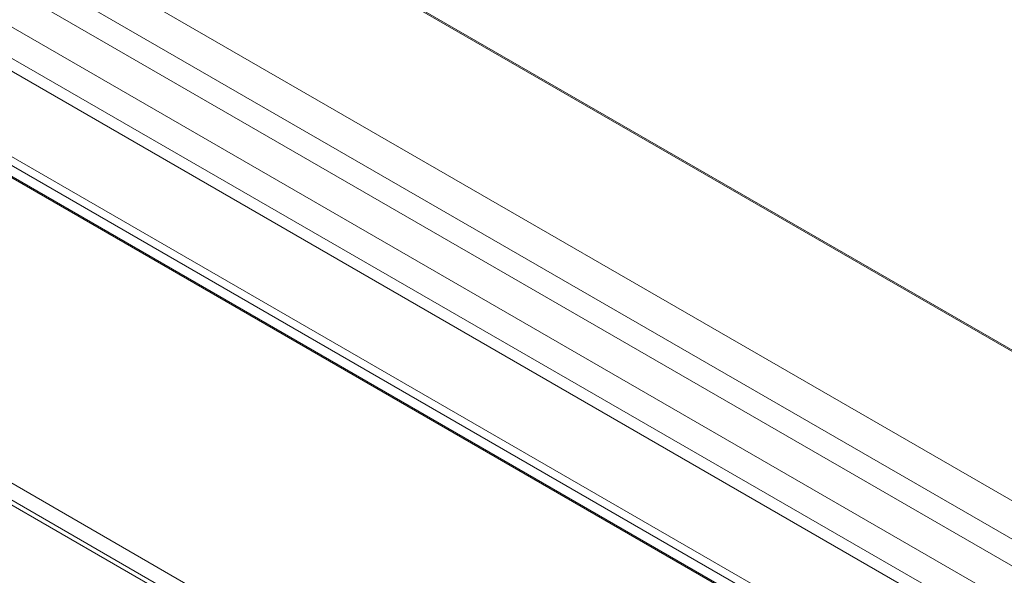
# Model space of a CAD drawing. Header units: millimetres. Extents: x 0 to 1118, y 0 to 864.
# Tile 27 of 256: x 219 to 254, y 231 to 251. Entities that reach past the tile are written whole.
import ezdxf

# ---------------------------------------------------------------- set-up
doc = ezdxf.new("R2010")
doc.units = ezdxf.units.MM

msp = doc.modelspace()

# ---------------------------------------------------------------- linework, layer by layer
at = {"color": 9, "linetype": 'Continuous', "lineweight": 15}
for p, q in [((311.67, 206.041), (193.416, 274.307)), ((189.03, 271.562), (307.099, 203.402)), ((306.165, 202.588), (188.353, 270.6)), ((187.945, 269.894), (305.757, 201.882)), ((305.52, 200.666), (187.45, 268.826)), ((187.132, 267.905), (305.52, 199.561)), ((305.52, 199.099), (187.079, 267.474)), ((187.079, 264.457), (305.52, 196.083)), ((305.52, 195.768), (187.079, 264.142)), ((187.266, 263.654), (305.52, 195.388)), ((185.826, 253.654), (315.08, 179.037)), ((315.939, 177.776), (184.79, 253.487))]:
    msp.add_line(p, q, dxfattribs=at)
at = {"color": 7, "linetype": 'Continuous', "lineweight": 15}
for p, q in [((311.711, 206.065), (193.498, 274.307)), ((311.71, 206.064), (193.498, 274.307)), ((187.307, 263.583), (305.52, 195.341)), ((187.307, 263.583), (305.52, 195.341)), ((315.753, 178.052), (185.04, 253.511))]:
    msp.add_line(p, q, dxfattribs=at)

doc.saveas('drawing.dxf')
